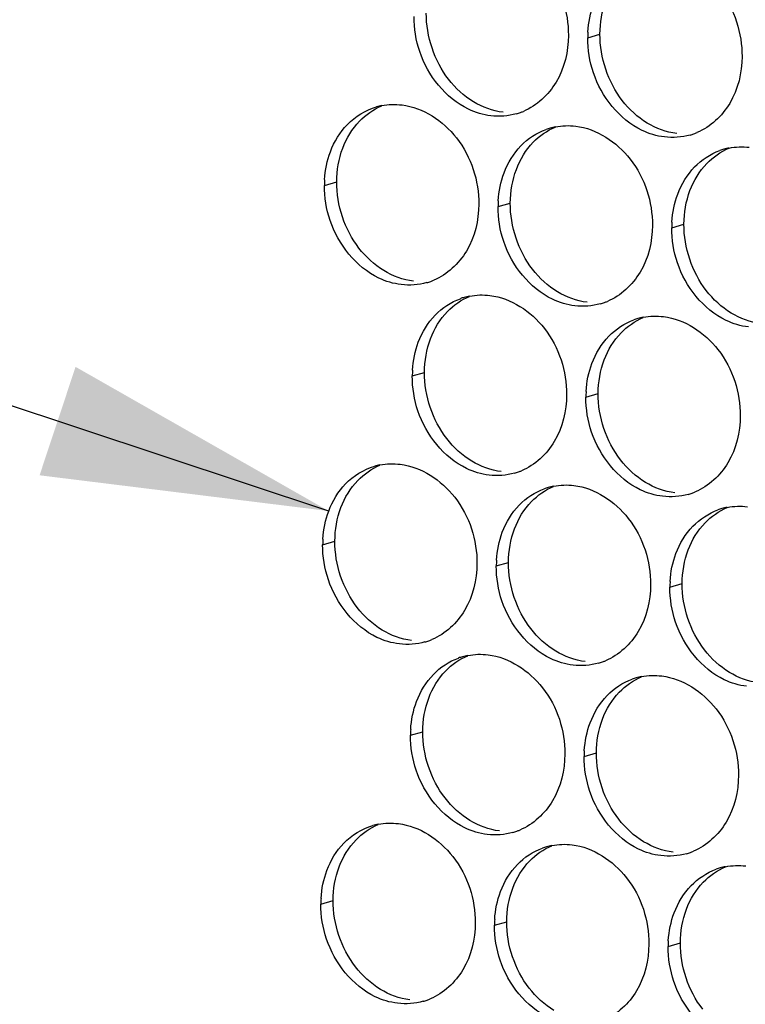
# Paper-space layout '45651_1_3' of a CAD drawing. Header units: millimetres. Extents: x -231 to 594, y 0 to 420.
# Tile 68 of 247: x 90.44 to 96.8, y 144.32 to 152.94. Entities that reach past the tile are written whole.
import ezdxf

# ---------------------------------------------------------------- set-up
doc = ezdxf.new("R2010")
doc.units = ezdxf.units.MM
doc.header["$LTSCALE"] = 32.67
doc.layers.get('0').update_dxf_attribs({"linetype": 'CONTINUOUS'})
doc.layers.add('02___PRT_ALL_AXES', color=7, linetype='CONTINUOUS')
doc.styles.get("Standard").update_dxf_attribs({"font": 'arial.ttf'})
doc.dimstyles.get("Standard").update_dxf_attribs({"dimtxt": 3.5, "dimasz": 2.5, "dimexe": 1, "dimexo": 0.0625, "dimtad": 1, "dimdsep": 46, "dimtxsty": 'STANDARD', "dimblk": '_FILLED', "dimblk1": '_FILLED', "dimblk2": '_FILLED', "dimcen": 0.09, "dimclrt": 5, "dimazin": 2, "dimtp": 0.01, "dimtm": 0.01, "dimtfac": 1, "dimtofl": 0, "dimtmove": 0, "dimatfit": 3, "dimldrblk": '_FILLED', "dimfxl": 1, "dimtolj": 1, "dimarcsym": 0})

# ---------------------------------------------------------------- blocks, each defined once
blk = doc.blocks.new('_FILLED')
at = {"color": 0, "linetype": 'BYBLOCK'}
blk.add_solid([(0, 0), (-1, 0.2), (-1, -0.2)], dxfattribs=at)

psp = doc.layouts.new('45651_1_3')

# ---------------------------------------------------------------- linework, layer by layer
at = {"layer": '02___PRT_ALL_AXES', "color": 7, "linetype": 'CONTINUOUS'}
for p, q in [((95.416, 152.7819), (95.5232, 152.8126)), ((93.1119, 151.4897), (93.2191, 151.5204)), ((94.6315, 151.3042), (94.7387, 151.3349)), ((96.1511, 151.1188), (96.2583, 151.1494)), ((93.8808, 149.8225), (93.988, 149.8531)), ((95.4004, 149.637), (95.5076, 149.6677)), ((93.0964, 148.3448), (93.2036, 148.3755)), ((94.616, 148.1593), (94.7232, 148.19)), ((96.1356, 147.9739), (96.2428, 148.0045)), ((93.8653, 146.6776), (93.9725, 146.7082)), ((95.3849, 146.4921), (95.4921, 146.5228)), ((93.0809, 145.1999), (93.1881, 145.2306)), ((94.6004, 145.0144), (94.7076, 145.0451)), ((96.12, 144.829), (96.2272, 144.8596))]:
    psp.add_line(p, q, dxfattribs=at)
at = {"layer": '02___PRT_ALL_AXES', "color": 3, "linetype": 'CONTINUOUS'}
for centre, radius, start, end in [((96.3078, 152.7775), 0.8918, 176.51802, 179.71686), ((93.7188, 151.6457), 0.5519, 100.97724, 105.93831), ((94.6417, 152.6415), 0.5467, 285.94061, 289.76751), ((94.6412, 152.6428), 0.5481, 289.77289, 292.73686), ((95.2369, 151.4652), 0.5467, 105.94061, 109.76751), ((95.2383, 151.4602), 0.5519, 100.97724, 105.93831), ((96.1613, 152.456), 0.5467, 285.94061, 289.76751), ((96.1608, 152.4573), 0.5481, 289.77289, 292.73686), ((96.7565, 151.2797), 0.5467, 105.94061, 109.76751), ((96.7579, 151.2747), 0.5519, 100.97724, 105.93831), ((94.0038, 151.4853), 0.8918, 176.51802, 179.71686), ((95.5234, 151.2998), 0.8918, 176.51802, 179.71686), ((97.0429, 151.1143), 0.8918, 176.51802, 179.71686), ((93.8573, 151.1638), 0.5467, 285.94061, 289.76751), ((93.8567, 151.1652), 0.5481, 289.77289, 292.73686), ((94.4863, 149.9835), 0.5467, 105.94061, 109.76751), ((94.4877, 149.9784), 0.5519, 100.97724, 105.93831), ((95.3769, 150.9784), 0.5467, 285.94061, 289.76751), ((95.3763, 150.9797), 0.5481, 289.77289, 292.73686), ((96.0058, 149.798), 0.5467, 105.94061, 109.76751), ((96.0073, 149.7929), 0.5519, 100.97724, 105.93831), ((94.7727, 149.8181), 0.8918, 176.51802, 179.71686), ((96.2923, 149.6326), 0.8918, 176.51802, 179.71686), ((93.7032, 148.5008), 0.5519, 100.97724, 105.93831), ((94.6262, 149.4966), 0.5467, 285.94061, 289.76751), ((94.6257, 149.4979), 0.5481, 289.77289, 292.73686), ((95.2214, 148.3203), 0.5467, 105.94061, 109.76751), ((95.2228, 148.3153), 0.5519, 100.97724, 105.93831), ((96.1458, 149.3111), 0.5467, 285.94061, 289.76751), ((96.1452, 149.3124), 0.5481, 289.77289, 292.73686), ((96.741, 148.1349), 0.5467, 105.94061, 109.76751), ((96.7424, 148.1298), 0.5519, 100.97724, 105.93831), ((93.9882, 148.3404), 0.8918, 176.51802, 179.71686), ((95.5078, 148.1549), 0.8918, 176.51802, 179.71686), ((97.0274, 147.9695), 0.8918, 176.51802, 179.71686), ((93.8417, 148.019), 0.5467, 285.94061, 289.76751), ((93.8412, 148.0203), 0.5481, 289.77289, 292.73686), ((94.4707, 146.8386), 0.5467, 105.94061, 109.76751), ((94.4721, 146.8335), 0.5519, 100.97724, 105.93831), ((95.3613, 147.8335), 0.5467, 285.94061, 289.76751), ((95.3608, 147.8348), 0.5481, 289.77289, 292.73686), ((95.9917, 146.6481), 0.5519, 100.97724, 105.93831), ((95.9903, 146.6531), 0.5467, 105.94061, 109.76751), ((94.7571, 146.6732), 0.8918, 176.51802, 179.71686), ((96.2767, 146.4877), 0.8918, 176.51802, 179.71686), ((93.6877, 145.3559), 0.5519, 100.97724, 105.93831), ((94.6106, 146.3517), 0.5467, 285.94061, 289.76751), ((94.6101, 146.353), 0.5481, 289.77289, 292.73686), ((95.2058, 145.1754), 0.5467, 105.94061, 109.76751), ((95.2073, 145.1704), 0.5519, 100.97724, 105.93831), ((96.1302, 146.1662), 0.5467, 285.94061, 289.76751), ((96.1297, 146.1676), 0.5481, 289.77289, 292.73686), ((96.7254, 144.99), 0.5467, 105.94061, 109.76751), ((96.7268, 144.9849), 0.5519, 100.97724, 105.93831), ((93.9727, 145.1955), 0.8918, 176.51802, 179.71686), ((95.4923, 145.01), 0.8918, 176.51802, 179.71686), ((97.0118, 144.8246), 0.8918, 176.51802, 179.71686), ((93.8262, 144.8741), 0.5467, 285.94061, 289.76751), ((93.8257, 144.8754), 0.5481, 289.77289, 292.73686)]:
    psp.add_arc(centre, radius, start, end, dxfattribs=at)
for points, knots in [([(94.5756, 153.6711), (94.7599, 153.6486), (95.1233, 153.4075), (95.2481, 153.0065), (95.2471, 152.8025)], [0, 0, 0, 0, 0.476473, 1, 1, 1, 1]), ([(96.0952, 153.4857), (96.2795, 153.4632), (96.6429, 153.2221), (96.7677, 152.821), (96.7667, 152.617)], [0, 0, 0, 0, 0.476473, 1, 1, 1, 1]), ([(95.2471, 152.8025), (95.2464, 152.6612), (95.1835, 152.385), (94.9709, 152.1867), (94.853, 152.1373)], [0, 0, 0, 0, 0.525086, 1, 1, 1, 1]), ([(94.5679, 152.0987), (94.5003, 152.1069), (94.2199, 152.1908), (94.0163, 152.4518), (93.9463, 152.6602)], [0, 0, 0, 0, 0.236458, 1, 1, 1, 1]), ([(96.7667, 152.617), (96.766, 152.4757), (96.703, 152.1995), (96.4905, 152.0012), (96.3726, 151.9518)], [0, 0, 0, 0, 0.525086, 1, 1, 1, 1]), ([(96.0875, 151.9132), (96.0199, 151.9215), (95.7395, 152.0053), (95.5359, 152.2663), (95.4659, 152.4747)], [0, 0, 0, 0, 0.236458, 1, 1, 1, 1]), ([(93.7912, 152.1935), (93.9755, 152.171), (94.3389, 151.9299), (94.4637, 151.5288), (94.4627, 151.3248)], [0, 0, 0, 0, 0.476473, 1, 1, 1, 1]), ([(95.3108, 152.008), (95.4951, 151.9855), (95.8585, 151.7444), (95.9833, 151.3434), (95.9823, 151.1394)], [0, 0, 0, 0, 0.476473, 1, 1, 1, 1]), ([(94.4627, 151.3248), (94.462, 151.1835), (94.399, 150.9073), (94.1865, 150.709), (94.0686, 150.6596)], [0, 0, 0, 0, 0.525086, 1, 1, 1, 1]), ([(93.7834, 150.621), (93.7159, 150.6293), (93.4355, 150.7131), (93.2318, 150.9742), (93.1619, 151.1826)], [0, 0, 0, 0, 0.236458, 1, 1, 1, 1]), ([(95.9823, 151.1394), (95.9816, 150.9981), (95.9186, 150.7219), (95.7061, 150.5235), (95.5882, 150.4742)], [0, 0, 0, 0, 0.525086, 1, 1, 1, 1]), ([(95.303, 150.4356), (95.2354, 150.4438), (94.9551, 150.5277), (94.7514, 150.7887), (94.6814, 150.9971)], [0, 0, 0, 0, 0.236458, 1, 1, 1, 1]), ([(96.8226, 150.2501), (96.755, 150.2583), (96.4746, 150.3422), (96.271, 150.6032), (96.201, 150.8116)], [0, 0, 0, 0, 0.236458, 1, 1, 1, 1]), ([(94.5601, 150.5262), (94.7444, 150.5038), (95.1078, 150.2626), (95.2326, 149.8616), (95.2316, 149.6576)], [0, 0, 0, 0, 0.476473, 1, 1, 1, 1]), ([(96.0797, 150.3408), (96.264, 150.3183), (96.6274, 150.0772), (96.7522, 149.6761), (96.7512, 149.4721)], [0, 0, 0, 0, 0.476473, 1, 1, 1, 1]), ([(95.2316, 149.6576), (95.2309, 149.5163), (95.1679, 149.2401), (94.9554, 149.0418), (94.8375, 148.9924)], [0, 0, 0, 0, 0.525086, 1, 1, 1, 1]), ([(94.5523, 148.9538), (94.4848, 148.9621), (94.2044, 149.0459), (94.0007, 149.3069), (93.9308, 149.5153)], [0, 0, 0, 0, 0.236458, 1, 1, 1, 1]), ([(96.7512, 149.4721), (96.7505, 149.3308), (96.6875, 149.0546), (96.475, 148.8563), (96.3571, 148.8069)], [0, 0, 0, 0, 0.525086, 1, 1, 1, 1]), ([(96.0719, 148.7683), (96.0043, 148.7766), (95.724, 148.8604), (95.5203, 149.1214), (95.4504, 149.3298)], [0, 0, 0, 0, 0.236458, 1, 1, 1, 1]), ([(93.7757, 149.0486), (93.96, 149.0261), (94.3233, 148.785), (94.4481, 148.3839), (94.4471, 148.1799)], [0, 0, 0, 0, 0.476473, 1, 1, 1, 1]), ([(95.2952, 148.8631), (95.4795, 148.8406), (95.8429, 148.5995), (95.9677, 148.1985), (95.9667, 147.9945)], [0, 0, 0, 0, 0.476473, 1, 1, 1, 1]), ([(94.4471, 148.1799), (94.4464, 148.0386), (94.3835, 147.7624), (94.1709, 147.5641), (94.0531, 147.5147)], [0, 0, 0, 0, 0.525086, 1, 1, 1, 1]), ([(93.7679, 147.4762), (93.7003, 147.4844), (93.4199, 147.5683), (93.2163, 147.8293), (93.1463, 148.0377)], [0, 0, 0, 0, 0.236458, 1, 1, 1, 1]), ([(95.9667, 147.9945), (95.966, 147.8532), (95.903, 147.577), (95.6905, 147.3786), (95.5726, 147.3293)], [0, 0, 0, 0, 0.525086, 1, 1, 1, 1]), ([(95.2875, 147.2907), (95.2199, 147.2989), (94.9395, 147.3828), (94.7359, 147.6438), (94.6659, 147.8522)], [0, 0, 0, 0, 0.236458, 1, 1, 1, 1]), ([(96.8071, 147.1052), (96.7395, 147.1135), (96.4591, 147.1973), (96.2554, 147.4583), (96.1855, 147.6667)], [0, 0, 0, 0, 0.236458, 1, 1, 1, 1]), ([(94.5446, 147.3814), (94.7289, 147.3589), (95.0922, 147.1178), (95.2171, 146.7167), (95.216, 146.5127)], [0, 0, 0, 0, 0.476473, 1, 1, 1, 1]), ([(96.0641, 147.1959), (96.2484, 147.1734), (96.6118, 146.9323), (96.7366, 146.5312), (96.7356, 146.3272)], [0, 0, 0, 0, 0.476473, 1, 1, 1, 1]), ([(95.216, 146.5127), (95.2153, 146.3714), (95.1524, 146.0952), (94.9398, 145.8969), (94.822, 145.8475)], [0, 0, 0, 0, 0.525086, 1, 1, 1, 1]), ([(94.5368, 145.8089), (94.4692, 145.8172), (94.1888, 145.901), (93.9852, 146.162), (93.9152, 146.3704)], [0, 0, 0, 0, 0.236458, 1, 1, 1, 1]), ([(96.7356, 146.3272), (96.7349, 146.1859), (96.672, 145.9097), (96.4594, 145.7114), (96.3415, 145.662)], [0, 0, 0, 0, 0.525086, 1, 1, 1, 1]), ([(96.0564, 145.6234), (95.9888, 145.6317), (95.7084, 145.7155), (95.5048, 145.9765), (95.4348, 146.1849)], [0, 0, 0, 0, 0.236458, 1, 1, 1, 1]), ([(93.7601, 145.9037), (93.9444, 145.8812), (94.3078, 145.6401), (94.4326, 145.2391), (94.4316, 145.0351)], [0, 0, 0, 0, 0.476473, 1, 1, 1, 1]), ([(95.2797, 145.7182), (95.464, 145.6957), (95.8274, 145.4546), (95.9522, 145.0536), (95.9512, 144.8496)], [0, 0, 0, 0, 0.476473, 1, 1, 1, 1]), ([(94.4316, 145.0351), (94.4309, 144.8938), (94.3679, 144.6175), (94.1554, 144.4192), (94.0375, 144.3698)], [0, 0, 0, 0, 0.525086, 1, 1, 1, 1]), ([(93.7523, 144.3313), (93.6848, 144.3395), (93.4044, 144.4234), (93.2007, 144.6844), (93.1308, 144.8928)], [0, 0, 0, 0, 0.236458, 1, 1, 1, 1]), ([(95.9512, 144.8496), (95.9505, 144.7083), (95.8875, 144.4321), (95.675, 144.2338), (95.5571, 144.1844)], [0, 0, 0, 0, 0.525086, 1, 1, 1, 1]), ([(95.2719, 144.1458), (95.2043, 144.154), (94.924, 144.2379), (94.7203, 144.4989), (94.6504, 144.7073)], [0, 0, 0, 0, 0.236458, 1, 1, 1, 1]), ([(96.7915, 143.9603), (96.7239, 143.9686), (96.4436, 144.0524), (96.2399, 144.3134), (96.1699, 144.5218)], [0, 0, 0, 0, 0.236458, 1, 1, 1, 1])]:
    psp.add_open_spline(points, degree=3, knots=knots, dxfattribs=at)
for points in [[(95.4176, 152.8316), (95.4227, 152.9149), (95.4395, 152.9984), (95.4689, 153.0765)], [(93.9463, 152.6602), (93.9133, 152.7585), (93.8959, 152.8636), (93.8964, 152.9674)], [(95.4659, 152.4747), (95.4329, 152.5731), (95.4155, 152.6781), (95.416, 152.7819)], [(93.6137, 152.1875), (93.6718, 152.1988), (93.7324, 152.2007), (93.7912, 152.1935)], [(93.3125, 152.0215), (93.3815, 152.093), (93.4717, 152.1491), (93.5672, 152.1764)], [(94.7919, 152.1158), (94.7199, 152.0952), (94.6422, 152.0896), (94.5679, 152.0987)], [(93.1648, 151.7843), (93.1976, 151.8715), (93.2478, 151.9545), (93.3125, 152.0215)], [(95.1332, 152.002), (95.1914, 152.0133), (95.252, 152.0152), (95.3108, 152.008)], [(94.8321, 151.836), (94.8929, 151.899), (94.9696, 151.9501), (95.052, 151.9797)], [(96.3115, 151.9303), (96.2395, 151.9098), (96.1618, 151.9041), (96.0875, 151.9132)], [(93.1136, 151.5395), (93.1186, 151.6227), (93.1355, 151.7063), (93.1648, 151.7843)], [(94.6844, 151.5988), (94.7172, 151.686), (94.7674, 151.769), (94.8321, 151.836)], [(96.3517, 151.6506), (96.4125, 151.7135), (96.4892, 151.7646), (96.5716, 151.7942)], [(96.6528, 151.8166), (96.711, 151.8278), (96.7716, 151.8297), (96.8304, 151.8225)], [(94.6332, 151.354), (94.6382, 151.4372), (94.655, 151.5208), (94.6844, 151.5988)], [(96.204, 151.4134), (96.2368, 151.5005), (96.287, 151.5836), (96.3517, 151.6506)], [(93.1619, 151.1826), (93.1289, 151.2809), (93.1114, 151.386), (93.1119, 151.4897)], [(96.1527, 151.1685), (96.1578, 151.2517), (96.1746, 151.3353), (96.204, 151.4134)], [(94.6814, 150.9971), (94.6484, 151.0954), (94.631, 151.2005), (94.6315, 151.3042)], [(96.201, 150.8116), (96.168, 150.9099), (96.1506, 151.015), (96.1511, 151.1188)], [(94.0074, 150.6382), (93.9354, 150.6176), (93.8578, 150.612), (93.7834, 150.621)], [(94.0814, 150.3543), (94.1422, 150.4173), (94.2189, 150.4683), (94.3014, 150.4979)], [(94.3826, 150.5203), (94.4407, 150.5315), (94.5013, 150.5334), (94.5601, 150.5262)], [(95.527, 150.4527), (95.455, 150.4321), (95.3773, 150.4265), (95.303, 150.4356)], [(93.9337, 150.1171), (93.9666, 150.2042), (94.0167, 150.2873), (94.0814, 150.3543)], [(95.601, 150.1688), (95.6618, 150.2318), (95.7385, 150.2828), (95.8209, 150.3125)], [(95.9022, 150.3348), (95.9603, 150.3461), (96.0209, 150.3479), (96.0797, 150.3408)], [(93.8825, 149.8722), (93.8875, 149.9554), (93.9044, 150.039), (93.9337, 150.1171)], [(95.4533, 149.9316), (95.4861, 150.0187), (95.5363, 150.1018), (95.601, 150.1688)], [(95.4021, 149.6867), (95.4071, 149.77), (95.424, 149.8535), (95.4533, 149.9316)], [(93.9308, 149.5153), (93.8978, 149.6136), (93.8803, 149.7187), (93.8808, 149.8225)], [(95.4504, 149.3298), (95.4173, 149.4282), (95.3999, 149.5333), (95.4004, 149.637)], [(93.297, 148.8766), (93.366, 148.9481), (93.4561, 149.0042), (93.5517, 149.0315)], [(93.5981, 149.0426), (93.6562, 149.0539), (93.7169, 149.0558), (93.7757, 149.0486)], [(94.7763, 148.9709), (94.7043, 148.9503), (94.6267, 148.9447), (94.5523, 148.9538)], [(93.1493, 148.6394), (93.1821, 148.7266), (93.2323, 148.8096), (93.297, 148.8766)], [(94.8165, 148.6911), (94.8774, 148.7541), (94.9541, 148.8052), (95.0365, 148.8348)], [(95.1177, 148.8571), (95.1758, 148.8684), (95.2365, 148.8703), (95.2952, 148.8631)], [(96.2959, 148.7854), (96.2239, 148.7649), (96.1462, 148.7593), (96.0719, 148.7683)], [(94.6689, 148.4539), (94.7017, 148.5411), (94.7518, 148.6241), (94.8165, 148.6911)], [(96.3361, 148.5057), (96.397, 148.5687), (96.4737, 148.6197), (96.5561, 148.6493)], [(96.6373, 148.6717), (96.6954, 148.6829), (96.756, 148.6848), (96.8148, 148.6776)], [(93.098, 148.3946), (93.1031, 148.4778), (93.1199, 148.5614), (93.1493, 148.6394)], [(96.1885, 148.2685), (96.2213, 148.3556), (96.2714, 148.4387), (96.3361, 148.5057)], [(94.6176, 148.2091), (94.6227, 148.2923), (94.6395, 148.3759), (94.6689, 148.4539)], [(93.1463, 148.0377), (93.1133, 148.136), (93.0959, 148.2411), (93.0964, 148.3448)], [(96.1372, 148.0236), (96.1423, 148.1068), (96.1591, 148.1904), (96.1885, 148.2685)], [(94.6659, 147.8522), (94.6329, 147.9505), (94.6155, 148.0556), (94.616, 148.1593)], [(96.1855, 147.6667), (96.1525, 147.765), (96.1351, 147.8701), (96.1356, 147.9739)], [(93.9919, 147.4933), (93.9199, 147.4727), (93.8422, 147.4671), (93.7679, 147.4762)], [(94.367, 147.3754), (94.4252, 147.3866), (94.4858, 147.3885), (94.5446, 147.3814)], [(94.0659, 147.2094), (94.1267, 147.2724), (94.2034, 147.3234), (94.2858, 147.3531)], [(95.5115, 147.3078), (95.4395, 147.2872), (95.3618, 147.2816), (95.2875, 147.2907)], [(93.9182, 146.9722), (93.951, 147.0593), (94.0012, 147.1424), (94.0659, 147.2094)], [(95.8866, 147.1899), (95.9447, 147.2012), (96.0054, 147.2031), (96.0641, 147.1959)], [(95.5854, 147.0239), (95.6463, 147.0869), (95.723, 147.138), (95.8054, 147.1676)], [(95.4378, 146.7867), (95.4706, 146.8739), (95.5207, 146.9569), (95.5854, 147.0239)], [(93.8669, 146.7273), (93.872, 146.8106), (93.8888, 146.8941), (93.9182, 146.9722)], [(95.3865, 146.5419), (95.3916, 146.6251), (95.4084, 146.7087), (95.4378, 146.7867)], [(93.9152, 146.3704), (93.8822, 146.4688), (93.8648, 146.5738), (93.8653, 146.6776)], [(95.4348, 146.1849), (95.4018, 146.2833), (95.3844, 146.3884), (95.3849, 146.4921)], [(93.5826, 145.8977), (93.6407, 145.909), (93.7013, 145.9109), (93.7601, 145.9037)], [(93.2814, 145.7317), (93.3504, 145.8032), (93.4406, 145.8593), (93.5361, 145.8866)], [(94.7608, 145.826), (94.6888, 145.8055), (94.6111, 145.7998), (94.5368, 145.8089)], [(93.1338, 145.4945), (93.1666, 145.5817), (93.2167, 145.6647), (93.2814, 145.7317)], [(95.1022, 145.7122), (95.1603, 145.7235), (95.2209, 145.7254), (95.2797, 145.7182)], [(94.801, 145.5462), (94.8618, 145.6092), (94.9385, 145.6603), (95.0209, 145.6899)], [(96.2804, 145.6405), (96.2084, 145.62), (96.1307, 145.6144), (96.0564, 145.6234)], [(94.6533, 145.309), (94.6861, 145.3962), (94.7363, 145.4793), (94.801, 145.5462)], [(93.0825, 145.2497), (93.0876, 145.3329), (93.1044, 145.4165), (93.1338, 145.4945)], [(96.3206, 145.3608), (96.3814, 145.4238), (96.4581, 145.4748), (96.5405, 145.5045)], [(96.6217, 145.5268), (96.6799, 145.5381), (96.7405, 145.5399), (96.7993, 145.5328)], [(94.6021, 145.0642), (94.6071, 145.1474), (94.624, 145.231), (94.6533, 145.309)], [(96.1729, 145.1236), (96.2057, 145.2107), (96.2559, 145.2938), (96.3206, 145.3608)], [(93.1308, 144.8928), (93.0978, 144.9911), (93.0803, 145.0962), (93.0809, 145.1999)], [(96.1217, 144.8787), (96.1267, 144.962), (96.1435, 145.0455), (96.1729, 145.1236)], [(94.6504, 144.7073), (94.6174, 144.8056), (94.5999, 144.9107), (94.6004, 145.0144)], [(96.1699, 144.5218), (96.1369, 144.6202), (96.1195, 144.7252), (96.12, 144.829)], [(93.9763, 144.3484), (93.9043, 144.3278), (93.8267, 144.3222), (93.7523, 144.3313)]]:
    psp.add_open_spline(points, degree=3, dxfattribs=at)
at = {"layer": '02___PRT_ALL_AXES', "color": 7, "linetype": 'CONTINUOUS'}
for points in [[(95.5232, 152.8126), (95.5237, 152.9123), (95.5409, 153.0138), (95.5761, 153.1072)], [(94.1987, 152.4179), (94.0738, 152.5793), (94.0026, 152.794), (94.0036, 152.998)], [(95.7182, 152.2325), (95.5934, 152.3938), (95.5222, 152.6086), (95.5232, 152.8126)], [(94.4169, 152.2208), (94.3331, 152.2716), (94.2586, 152.3404), (94.1987, 152.4179)], [(93.4197, 152.0522), (93.4741, 152.1085), (93.541, 152.1553), (93.6132, 152.1856)], [(94.6751, 152.1294), (94.5845, 152.1404), (94.495, 152.1735), (94.4169, 152.2208)], [(95.9365, 152.0353), (95.8526, 152.0861), (95.7782, 152.1549), (95.7182, 152.2325)], [(93.272, 151.815), (93.3048, 151.9021), (93.355, 151.9852), (93.4197, 152.0522)], [(96.1947, 151.9439), (96.104, 151.955), (96.0146, 151.988), (95.9365, 152.0353)], [(94.9393, 151.8667), (94.9937, 151.9231), (95.0605, 151.9698), (95.1328, 152.0001)], [(94.7916, 151.6295), (94.8244, 151.7167), (94.8746, 151.7997), (94.9393, 151.8667)], [(93.2191, 151.5204), (93.2196, 151.6202), (93.2369, 151.7216), (93.272, 151.815)], [(96.4589, 151.6812), (96.5133, 151.7376), (96.5801, 151.7844), (96.6524, 151.8146)], [(96.3112, 151.444), (96.344, 151.5312), (96.3942, 151.6142), (96.4589, 151.6812)], [(94.7387, 151.3349), (94.7392, 151.4347), (94.7565, 151.5361), (94.7916, 151.6295)], [(93.4142, 150.9403), (93.2894, 151.1017), (93.2181, 151.3164), (93.2191, 151.5204)], [(96.2583, 151.1494), (96.2588, 151.2492), (96.2761, 151.3507), (96.3112, 151.444)], [(94.9338, 150.7548), (94.809, 150.9162), (94.7377, 151.1309), (94.7387, 151.3349)], [(96.4534, 150.5693), (96.3286, 150.7307), (96.2573, 150.9454), (96.2583, 151.1494)], [(93.6325, 150.7431), (93.5486, 150.7939), (93.4742, 150.8627), (93.4142, 150.9403)], [(93.8906, 150.6517), (93.8, 150.6628), (93.7105, 150.6958), (93.6325, 150.7431)], [(95.1521, 150.5576), (95.0682, 150.6084), (94.9938, 150.6773), (94.9338, 150.7548)], [(95.4102, 150.4662), (95.3196, 150.4773), (95.2301, 150.5103), (95.1521, 150.5576)], [(96.6716, 150.3722), (96.5878, 150.423), (96.5134, 150.4918), (96.4534, 150.5693)], [(94.1886, 150.3849), (94.243, 150.4413), (94.3099, 150.4881), (94.3821, 150.5183)], [(94.0409, 150.1477), (94.0738, 150.2349), (94.1239, 150.3179), (94.1886, 150.3849)], [(96.9298, 150.2808), (96.8392, 150.2918), (96.7497, 150.3249), (96.6716, 150.3722)], [(95.7082, 150.1995), (95.7626, 150.2558), (95.8294, 150.3026), (95.9017, 150.3329)], [(95.5605, 149.9623), (95.5933, 150.0494), (95.6435, 150.1325), (95.7082, 150.1995)], [(93.988, 149.8531), (93.9885, 149.9529), (94.0058, 150.0544), (94.0409, 150.1477)], [(95.5076, 149.6677), (95.5081, 149.7674), (95.5254, 149.8689), (95.5605, 149.9623)], [(94.1831, 149.2731), (94.0583, 149.4344), (93.987, 149.6491), (93.988, 149.8531)], [(95.7027, 149.0876), (95.5779, 149.2489), (95.5066, 149.4637), (95.5076, 149.6677)], [(94.4014, 149.0759), (94.3175, 149.1267), (94.2431, 149.1955), (94.1831, 149.2731)], [(95.921, 148.8904), (95.8371, 148.9412), (95.7627, 149.01), (95.7027, 149.0876)], [(93.4042, 148.9073), (93.4586, 148.9636), (93.5254, 149.0104), (93.5977, 149.0407)], [(94.6595, 148.9845), (94.5689, 148.9955), (94.4794, 149.0286), (94.4014, 149.0759)], [(93.2565, 148.6701), (93.2893, 148.7573), (93.3395, 148.8403), (93.4042, 148.9073)], [(94.9237, 148.7218), (94.9782, 148.7782), (95.045, 148.8249), (95.1173, 148.8552)], [(96.1791, 148.799), (96.0885, 148.8101), (95.999, 148.8431), (95.921, 148.8904)], [(93.2036, 148.3755), (93.2041, 148.4753), (93.2213, 148.5767), (93.2565, 148.6701)], [(94.7761, 148.4846), (94.8089, 148.5718), (94.859, 148.6548), (94.9237, 148.7218)], [(96.4433, 148.5363), (96.4978, 148.5927), (96.5646, 148.6395), (96.6368, 148.6697)], [(94.7232, 148.19), (94.7237, 148.2898), (94.7409, 148.3912), (94.7761, 148.4846)], [(96.2957, 148.2991), (96.3285, 148.3863), (96.3786, 148.4693), (96.4433, 148.5363)], [(93.3987, 147.7954), (93.2738, 147.9568), (93.2026, 148.1715), (93.2036, 148.3755)], [(96.2428, 148.0045), (96.2433, 148.1043), (96.2605, 148.2058), (96.2957, 148.2991)], [(94.9182, 147.6099), (94.7934, 147.7713), (94.7222, 147.986), (94.7232, 148.19)], [(96.4378, 147.4245), (96.313, 147.5858), (96.2418, 147.8005), (96.2428, 148.0045)], [(93.6169, 147.5982), (93.5331, 147.649), (93.4586, 147.7179), (93.3987, 147.7954)], [(93.8751, 147.5068), (93.7845, 147.5179), (93.695, 147.5509), (93.6169, 147.5982)], [(95.1365, 147.4128), (95.0527, 147.4636), (94.9782, 147.5324), (94.9182, 147.6099)], [(94.1731, 147.24), (94.2275, 147.2964), (94.2943, 147.3432), (94.3666, 147.3735)], [(95.3947, 147.3214), (95.3041, 147.3324), (95.2146, 147.3655), (95.1365, 147.4128)], [(96.6561, 147.2273), (96.5722, 147.2781), (96.4978, 147.3469), (96.4378, 147.4245)], [(94.0254, 147.0028), (94.0582, 147.09), (94.1084, 147.1731), (94.1731, 147.24)], [(95.6926, 147.0546), (95.7471, 147.1109), (95.8139, 147.1577), (95.8862, 147.188)], [(96.9142, 147.1359), (96.8236, 147.1469), (96.7342, 147.18), (96.6561, 147.2273)], [(95.545, 146.8174), (95.5778, 146.9045), (95.6279, 146.9876), (95.6926, 147.0546)], [(93.9725, 146.7082), (93.973, 146.808), (93.9902, 146.9095), (94.0254, 147.0028)], [(95.4921, 146.5228), (95.4926, 146.6225), (95.5098, 146.724), (95.545, 146.8174)], [(94.1676, 146.1282), (94.0428, 146.2895), (93.9715, 146.5042), (93.9725, 146.7082)], [(95.6871, 145.9427), (95.5623, 146.1041), (95.4911, 146.3188), (95.4921, 146.5228)], [(94.3858, 145.931), (94.302, 145.9818), (94.2276, 146.0506), (94.1676, 146.1282)], [(93.3886, 145.7624), (93.443, 145.8188), (93.5099, 145.8655), (93.5821, 145.8958)], [(94.644, 145.8396), (94.5534, 145.8507), (94.4639, 145.8837), (94.3858, 145.931)], [(95.9054, 145.7455), (95.8216, 145.7963), (95.7471, 145.8651), (95.6871, 145.9427)], [(93.2409, 145.5252), (93.2738, 145.6124), (93.3239, 145.6954), (93.3886, 145.7624)], [(96.1636, 145.6541), (96.073, 145.6652), (95.9835, 145.6982), (95.9054, 145.7455)], [(94.9082, 145.5769), (94.9626, 145.6333), (95.0295, 145.6801), (95.1017, 145.7103)], [(94.7605, 145.3397), (94.7933, 145.4269), (94.8435, 145.5099), (94.9082, 145.5769)], [(93.1881, 145.2306), (93.1885, 145.3304), (93.2058, 145.4318), (93.2409, 145.5252)], [(96.4278, 145.3914), (96.4822, 145.4478), (96.549, 145.4946), (96.6213, 145.5249)], [(96.2801, 145.1542), (96.3129, 145.2414), (96.3631, 145.3245), (96.4278, 145.3914)], [(94.7076, 145.0451), (94.7081, 145.1449), (94.7254, 145.2464), (94.7605, 145.3397)], [(93.3831, 144.6505), (93.2583, 144.8119), (93.187, 145.0266), (93.1881, 145.2306)], [(96.2272, 144.8596), (96.2277, 144.9594), (96.245, 145.0609), (96.2801, 145.1542)], [(94.9027, 144.465), (94.7779, 144.6264), (94.7066, 144.8411), (94.7076, 145.0451)], [(96.4223, 144.2796), (96.2975, 144.4409), (96.2262, 144.6557), (96.2272, 144.8596)], [(93.6014, 144.4533), (93.5175, 144.5041), (93.4431, 144.573), (93.3831, 144.6505)], [(93.8595, 144.3619), (93.7689, 144.373), (93.6795, 144.406), (93.6014, 144.4533)], [(95.121, 144.2679), (95.0371, 144.3187), (94.9627, 144.3875), (94.9027, 144.465)]]:
    psp.add_open_spline(points, degree=3, dxfattribs=at)

# ---------------------------------------------------------------- leaders
at = {"color": 2, "linetype": 'CONTINUOUS'}
psp.add_leader([(93.1493, 148.6394), (82.7802, 152.0801), (78.7802, 152.0801)], dimstyle='STANDARD', override={"dimtad": 0}, dxfattribs=at)

doc.saveas('drawing.dxf')
